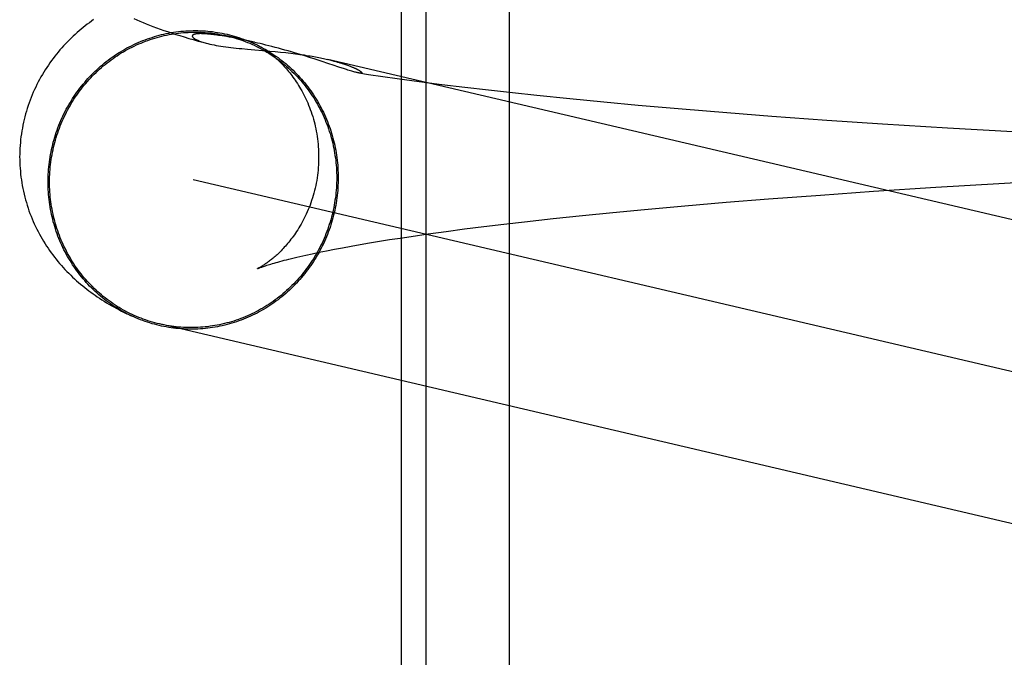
# Model space of a CAD drawing. Header units: inches. Extents: x 0 to 204, y 0 to 132.
# Tile 27 of 112: x 93.421 to 93.5494, y 48.96 to 49.0431. Entities that reach past the tile are written whole.
import ezdxf

# ---------------------------------------------------------------- set-up
doc = ezdxf.new("R2010")
doc.units = ezdxf.units.IN
doc.header["$LTSCALE"] = 11.243375
doc.header["$MEASUREMENT"] = 0
doc.linetypes.add('HIDDEN', pattern=[0.2, 0.1, -0.1])
doc.layers.add('DEFAULT_2', color=8, linetype='HIDDEN')

msp = doc.modelspace()

# ---------------------------------------------------------------- linework, layer by layer
at = {"layer": 'DEFAULT_2', "color": 8, "linetype": 'HIDDEN'}
for p, q in [((93.47073, 49.10209), (93.47073, 48.94584)), ((93.47396, 49.10209), (93.47396, 48.94584)), ((93.4848, 49.10209), (93.4848, 48.94584)), ((93.4444, 49.04131), (93.44436, 49.0413)), ((93.44444, 49.04131), (93.4444, 49.04131)), ((93.44449, 49.04131), (93.44444, 49.04131)), ((93.44454, 49.04131), (93.44449, 49.04131)), ((93.44458, 49.04131), (93.44454, 49.04131)), ((93.44463, 49.04131), (93.44458, 49.04131)), ((93.44469, 49.04131), (93.44463, 49.04131)), ((93.44474, 49.0413), (93.44469, 49.04131)), ((93.4448, 49.0413), (93.44474, 49.0413)), ((93.44487, 49.0413), (93.4448, 49.0413)), ((93.44485, 49.04019), (93.44529, 49.04007)), ((93.44493, 49.0413), (93.44487, 49.0413)), ((93.44501, 49.04129), (93.44493, 49.0413)), ((93.44509, 49.04129), (93.44501, 49.04129)), ((93.44517, 49.04128), (93.44509, 49.04129)), ((93.44527, 49.04128), (93.44517, 49.04128)), ((93.44537, 49.04127), (93.44527, 49.04128)), ((93.44549, 49.04126), (93.44537, 49.04127)), ((93.44561, 49.04125), (93.44549, 49.04126)), ((93.44574, 49.04124), (93.44561, 49.04125)), ((93.44588, 49.04122), (93.44574, 49.04124)), ((93.44629, 49.04117), (93.44612, 49.04119)), ((93.44648, 49.04115), (93.44629, 49.04117)), ((93.44668, 49.04112), (93.44648, 49.04115)), ((93.4469, 49.04109), (93.44668, 49.04112)), ((93.44713, 49.04105), (93.4469, 49.04109)), ((93.44738, 49.04101), (93.44713, 49.04105)), ((93.44766, 49.04097), (93.44738, 49.04101)), ((93.44796, 49.04092), (93.44766, 49.04097)), ((93.44829, 49.04086), (93.44796, 49.04092)), ((93.45197, 49.04009), (93.44798, 49.04103)), ((93.44865, 49.0408), (93.44829, 49.04086)), ((93.44903, 49.04072), (93.44865, 49.0408)), ((93.44945, 49.04064), (93.44903, 49.04072)), ((93.4499, 49.04055), (93.44945, 49.04064)), ((93.45041, 49.04044), (93.4499, 49.04055)), ((93.45097, 49.04032), (93.45041, 49.04044)), ((93.45161, 49.04018), (93.45097, 49.04032)), ((93.45066, 49.03929), (93.45359, 49.03904)), ((93.45359, 49.03904), (93.4543, 49.03897)), ((93.4543, 49.03897), (93.45499, 49.03891)), ((93.45802, 49.03845), (93.45723, 49.03869)), ((93.45877, 49.03821), (93.45802, 49.03845)), ((93.45949, 49.03798), (93.45877, 49.03821)), ((93.46017, 49.03775), (93.45949, 49.03798)), ((93.46141, 49.03734), (93.46017, 49.03775)), ((93.46092, 49.038), (93.46114, 49.03795)), ((93.56277, 49.01414), (93.46114, 49.03795)), ((93.46319, 49.03675), (93.46274, 49.0369)), ((93.46284, 49.03749), (93.46301, 49.03744)), ((93.46301, 49.03744), (93.46318, 49.03738)), ((93.46318, 49.03738), (93.46333, 49.03733)), ((93.46359, 49.03662), (93.46319, 49.03675)), ((93.46333, 49.03733), (93.46347, 49.03729)), ((93.46347, 49.03729), (93.46361, 49.03724)), ((93.46361, 49.03724), (93.46373, 49.03719)), ((93.46373, 49.03719), (93.46385, 49.03715)), ((93.46385, 49.03715), (93.46396, 49.03711)), ((93.46396, 49.03711), (93.46407, 49.03707)), ((93.46407, 49.03707), (93.46417, 49.03703)), ((93.46417, 49.03703), (93.46426, 49.03699)), ((93.46426, 49.03699), (93.46435, 49.03696)), ((93.46435, 49.03696), (93.46443, 49.03692)), ((93.4652, 49.03618), (93.46644, 49.036)), ((93.46644, 49.036), (93.46831, 49.03573)), ((93.46831, 49.03573), (93.47019, 49.03546)), ((93.47019, 49.03546), (93.47308, 49.03508)), ((93.47308, 49.03508), (93.47603, 49.0347)), ((93.47603, 49.0347), (93.47904, 49.03433)), ((93.47904, 49.03433), (93.4821, 49.03397)), ((93.4821, 49.03397), (93.48523, 49.03362)), ((93.48523, 49.03362), (93.48841, 49.03328)), ((93.48841, 49.03328), (93.49273, 49.03284)), ((93.49273, 49.03284), (93.49715, 49.03241)), ((93.49715, 49.03241), (93.50164, 49.032)), ((93.50164, 49.032), (93.50736, 49.0315)), ((93.50736, 49.0315), (93.51318, 49.03102)), ((93.51318, 49.03102), (93.51909, 49.03057)), ((93.51909, 49.03057), (93.52626, 49.03005)), ((93.52626, 49.03005), (93.5335, 49.02956)), ((93.5335, 49.02956), (93.542, 49.02902)), ((93.542, 49.02902), (93.55049, 49.02853)), ((93.57297, 48.99194), (93.44358, 49.02224)), ((93.54867, 49.02177), (93.55805, 49.02229)), ((93.53231, 49.02075), (93.54046, 49.02128)), ((93.54046, 49.02128), (93.54867, 49.02177)), ((93.51311, 49.01932), (93.51864, 49.01976)), ((93.51864, 49.01976), (93.52542, 49.02027)), ((93.52542, 49.02027), (93.53231, 49.02075)), ((93.49835, 49.018), (93.50244, 49.01839)), ((93.50244, 49.01839), (93.5077, 49.01886)), ((93.5077, 49.01886), (93.51311, 49.01932)), ((93.48681, 49.01678), (93.49053, 49.01719)), ((93.49053, 49.01719), (93.49438, 49.0176)), ((93.49438, 49.0176), (93.49835, 49.018)), ((93.47657, 49.01552), (93.47899, 49.01584)), ((93.47899, 49.01584), (93.48151, 49.01615)), ((93.48151, 49.01615), (93.48412, 49.01647)), ((93.48412, 49.01647), (93.48681, 49.01678)), ((93.46788, 49.01424), (93.46921, 49.01445)), ((93.46921, 49.01445), (93.47059, 49.01466)), ((93.47059, 49.01466), (93.47202, 49.01488)), ((93.47202, 49.01488), (93.47424, 49.0152)), ((93.47424, 49.0152), (93.47657, 49.01552)), ((93.46099, 49.013), (93.46201, 49.0132)), ((93.46201, 49.0132), (93.46308, 49.0134)), ((93.46308, 49.0134), (93.4642, 49.01361)), ((93.4642, 49.01361), (93.46538, 49.01382)), ((93.46538, 49.01382), (93.4666, 49.01403)), ((93.4666, 49.01403), (93.46788, 49.01424)), ((93.4575, 49.01225), (93.45829, 49.01243)), ((93.45829, 49.01243), (93.45913, 49.01262)), ((93.45913, 49.01262), (93.46003, 49.01281)), ((93.46003, 49.01281), (93.46099, 49.013)), ((93.43554, 49.0045), (93.43494, 49.00479)), ((93.4353, 49.00461), (93.43566, 49.00445)), ((93.56898, 48.97306), (93.43918, 49.00345))]:
    msp.add_line(p, q, dxfattribs=at)
for points in [[(93.43061, 49.04315), (93.43033, 49.04294), (93.43005, 49.04274), (93.42978, 49.04253), (93.42951, 49.04232), (93.42924, 49.04211), (93.42898, 49.04189), (93.42872, 49.04167), (93.42846, 49.04144), (93.4282, 49.04121), (93.42794, 49.04097), (93.42769, 49.04073), (93.42743, 49.04048), (93.42718, 49.04023), (93.42693, 49.03997), (93.42669, 49.03971), (93.42645, 49.03945), (93.42622, 49.03918), (93.42599, 49.03891), (93.42577, 49.03864), (93.42555, 49.03836), (93.42533, 49.03808), (93.42512, 49.03779), (93.42491, 49.0375), (93.4247, 49.03721), (93.4245, 49.03691), (93.4243, 49.0366), (93.42411, 49.03629), (93.42392, 49.03598), (93.42373, 49.03566), (93.42356, 49.03534), (93.42338, 49.03501), (93.42321, 49.03469), (93.42305, 49.03435), (93.42289, 49.03402), (93.42274, 49.03368), (93.42259, 49.03334), (93.42245, 49.03299), (93.42232, 49.03264), (93.42219, 49.03229), (93.42206, 49.03193), (93.42195, 49.03157), (93.42184, 49.03121), (93.42173, 49.03085), (93.42163, 49.03048), (93.42154, 49.03012), (93.42146, 49.02975), (93.42138, 49.02937), (93.42131, 49.029), (93.42124, 49.02863), (93.42118, 49.02825), (93.42113, 49.02787), (93.42109, 49.02749), (93.42105, 49.02711), (93.42102, 49.02673), (93.42099, 49.02635), (93.42098, 49.02597), (93.42097, 49.02559), (93.42096, 49.02524)], [(93.43585, 49.0433), (93.43624, 49.04312), (93.43664, 49.04295), (93.43705, 49.04277), (93.43747, 49.0426), (93.4379, 49.04243), (93.43835, 49.04226), (93.4388, 49.04209), (93.43927, 49.04191), (93.43976, 49.04174), (93.44026, 49.04157), (93.44078, 49.0414), (93.44131, 49.04122), (93.44186, 49.04105), (93.44243, 49.04088), (93.44301, 49.0407), (93.44361, 49.04053), (93.44423, 49.04035), (93.44487, 49.04018), (93.44529, 49.04007)], [(93.42466, 49.02197), (93.42466, 49.0223), (93.42467, 49.02262), (93.42469, 49.02295), (93.4247, 49.02328), (93.42473, 49.02361), (93.42476, 49.02394), (93.42479, 49.02426), (93.42483, 49.02459), (93.42488, 49.02492), (93.42493, 49.02524), (93.42499, 49.02557), (93.42505, 49.02589), (93.42512, 49.02621), (93.42519, 49.02653), (93.42527, 49.02685), (93.42535, 49.02717), (93.42544, 49.02749), (93.42553, 49.02781), (93.42563, 49.02812), (93.42573, 49.02843), (93.42584, 49.02874), (93.42595, 49.02905), (93.42607, 49.02936), (93.42619, 49.02967), (93.42632, 49.02997), (93.42646, 49.03027), (93.4266, 49.03057), (93.42674, 49.03086), (93.42689, 49.03116), (93.42704, 49.03145), (93.4272, 49.03174), (93.42736, 49.03202), (93.42753, 49.03231), (93.4277, 49.03259), (93.42787, 49.03286), (93.42805, 49.03314), (93.42824, 49.03341), (93.42843, 49.03368), (93.42862, 49.03394), (93.42882, 49.0342), (93.42902, 49.03446), (93.42923, 49.03471), (93.42944, 49.03496), (93.42965, 49.03521), (93.42987, 49.03545), (93.43009, 49.03569), (93.43032, 49.03593), (93.43055, 49.03616), (93.43078, 49.03639), (93.43102, 49.03661), (93.43126, 49.03683), (93.4315, 49.03705), (93.43175, 49.03726), (93.432, 49.03747), (93.43226, 49.03767), (93.43251, 49.03787), (93.43277, 49.03806), (93.43304, 49.03825), (93.4333, 49.03844), (93.43357, 49.03862), (93.43385, 49.03879), (93.43412, 49.03896), (93.4344, 49.03913), (93.43468, 49.03929), (93.43496, 49.03945), (93.43525, 49.0396), (93.43554, 49.03974), (93.43583, 49.03989), (93.43612, 49.04002), (93.43642, 49.04015), (93.43671, 49.04028), (93.43701, 49.0404), (93.43731, 49.04052), (93.43762, 49.04063), (93.43792, 49.04073), (93.43823, 49.04083), (93.43853, 49.04093), (93.43884, 49.04102), (93.43915, 49.0411), (93.43946, 49.04118), (93.43978, 49.04125), (93.44009, 49.04132), (93.4404, 49.04138), (93.44072, 49.04144), (93.44104, 49.04149), (93.44135, 49.04154), (93.44167, 49.04158), (93.44199, 49.04162), (93.44231, 49.04164), (93.44263, 49.04167), (93.44295, 49.04169), (93.44326, 49.0417), (93.44358, 49.04171), (93.4439, 49.04171), (93.44422, 49.04171), (93.44454, 49.0417), (93.44486, 49.04168), (93.44518, 49.04166), (93.4455, 49.04164), (93.44582, 49.0416), (93.44613, 49.04157), (93.44645, 49.04152), (93.44677, 49.04148), (93.44708, 49.04142), (93.44739, 49.04136), (93.44771, 49.0413), (93.44802, 49.04123), (93.44833, 49.04116), (93.44864, 49.04107), (93.44894, 49.04099), (93.44925, 49.0409), (93.44955, 49.0408), (93.44986, 49.0407), (93.45016, 49.04059), (93.45046, 49.04048), (93.45075, 49.04036), (93.45105, 49.04024), (93.45134, 49.04011), (93.45163, 49.03998), (93.45192, 49.03984), (93.45204, 49.03978)], [(93.42486, 49.02197), (93.42486, 49.02229), (93.42487, 49.02262), (93.42488, 49.02295), (93.4249, 49.02327), (93.42493, 49.0236), (93.42496, 49.02392), (93.42499, 49.02424), (93.42503, 49.02457), (93.42508, 49.02489), (93.42513, 49.02521), (93.42518, 49.02553), (93.42524, 49.02585), (93.42531, 49.02617), (93.42538, 49.02649), (93.42546, 49.02681), (93.42554, 49.02712), (93.42563, 49.02744), (93.42572, 49.02775), (93.42582, 49.02806), (93.42592, 49.02837), (93.42603, 49.02868), (93.42614, 49.02898), (93.42626, 49.02929), (93.42638, 49.02959), (93.4265, 49.02989), (93.42664, 49.03018), (93.42677, 49.03048), (93.42692, 49.03077), (93.42706, 49.03106), (93.42721, 49.03135), (93.42737, 49.03164), (93.42753, 49.03192), (93.42769, 49.0322), (93.42786, 49.03248), (93.42804, 49.03275), (93.42822, 49.03302), (93.4284, 49.03329), (93.42859, 49.03356), (93.42878, 49.03382), (93.42897, 49.03408), (93.42917, 49.03433), (93.42938, 49.03458), (93.42959, 49.03483), (93.4298, 49.03507), (93.43001, 49.03532), (93.43023, 49.03555), (93.43046, 49.03579), (93.43068, 49.03602), (93.43092, 49.03624), (93.43115, 49.03646), (93.43139, 49.03668), (93.43163, 49.03689), (93.43187, 49.0371), (93.43212, 49.03731), (93.43237, 49.03751), (93.43263, 49.0377), (93.43289, 49.0379), (93.43315, 49.03808), (93.43341, 49.03827), (93.43368, 49.03844), (93.43395, 49.03862), (93.43422, 49.03879), (93.4345, 49.03895), (93.43478, 49.03911), (93.43506, 49.03927), (93.43534, 49.03942), (93.43562, 49.03956), (93.43591, 49.0397), (93.4362, 49.03984), (93.43649, 49.03997), (93.43679, 49.04009), (93.43708, 49.04021), (93.43738, 49.04032), (93.43768, 49.04043), (93.43798, 49.04054), (93.43828, 49.04064), (93.43859, 49.04073), (93.43889, 49.04082), (93.4392, 49.0409), (93.43951, 49.04098), (93.43982, 49.04105), (93.44013, 49.04112), (93.44044, 49.04118), (93.44075, 49.04124), (93.44106, 49.04129), (93.44138, 49.04134), (93.44169, 49.04138), (93.442, 49.04141), (93.44232, 49.04144), (93.44264, 49.04146), (93.44295, 49.04148), (93.44327, 49.0415), (93.44358, 49.0415), (93.4439, 49.0415), (93.44422, 49.0415), (93.44453, 49.04149), (93.44485, 49.04148), (93.44516, 49.04146), (93.44548, 49.04143), (93.44579, 49.0414), (93.44611, 49.04136), (93.44642, 49.04132), (93.44673, 49.04127), (93.44704, 49.04122), (93.44735, 49.04116), (93.44766, 49.0411), (93.44798, 49.04103)], [(93.44436, 49.0413), (93.44433, 49.0413), (93.44431, 49.0413), (93.44429, 49.0413), (93.44427, 49.0413), (93.44425, 49.0413), (93.44422, 49.0413), (93.4442, 49.0413), (93.44418, 49.04129), (93.44416, 49.04129), (93.44413, 49.04129), (93.44411, 49.04129), (93.44409, 49.04129), (93.44406, 49.04128), (93.44404, 49.04128), (93.44402, 49.04128), (93.44399, 49.04128), (93.44397, 49.04127), (93.44394, 49.04127), (93.44392, 49.04126), (93.44389, 49.04126), (93.44387, 49.04125), (93.44384, 49.04125), (93.44382, 49.04124), (93.44379, 49.04124), (93.44377, 49.04123), (93.44375, 49.04122), (93.44372, 49.04122), (93.4437, 49.04121), (93.44368, 49.0412), (93.44366, 49.04119), (93.44364, 49.04118), (93.44362, 49.04117), (93.4436, 49.04116), (93.44358, 49.04115), (93.44356, 49.04114), (93.44355, 49.04113), (93.44353, 49.04111), (93.44352, 49.0411), (93.44351, 49.04108), (93.4435, 49.04107), (93.44349, 49.04105), (93.44349, 49.04103), (93.44348, 49.04102), (93.44348, 49.041), (93.44348, 49.04098), (93.44349, 49.04096), (93.4435, 49.04093), (93.44351, 49.04091), (93.44352, 49.04089), (93.44354, 49.04086), (93.44356, 49.04083), (93.44359, 49.0408), (93.44362, 49.04077), (93.44365, 49.04074), (93.4437, 49.04071), (93.44374, 49.04068), (93.4438, 49.04064), (93.44385, 49.0406), (93.44392, 49.04057), (93.444, 49.04053), (93.44408, 49.04049), (93.44418, 49.04044), (93.44428, 49.0404), (93.4444, 49.04035), (93.44453, 49.0403), (93.44469, 49.04025), (93.44485, 49.04019)], [(93.44612, 49.04119), (93.44604, 49.0412), (93.44588, 49.04122)], [(93.44798, 49.04103), (93.44828, 49.04096), (93.44858, 49.04088), (93.44889, 49.04079), (93.44919, 49.0407), (93.44949, 49.04061), (93.44979, 49.0405), (93.45009, 49.0404), (93.45038, 49.04029), (93.45068, 49.04017), (93.45097, 49.04005), (93.45126, 49.03992), (93.45155, 49.03979), (93.45183, 49.03965), (93.45211, 49.03951), (93.45239, 49.03937), (93.45267, 49.03921), (93.45295, 49.03906), (93.45322, 49.0389), (93.45349, 49.03873), (93.45376, 49.03856), (93.45402, 49.03839), (93.45428, 49.03821), (93.45454, 49.03802), (93.45479, 49.03783), (93.45505, 49.03764), (93.45529, 49.03744), (93.45554, 49.03724), (93.45578, 49.03703), (93.45602, 49.03682), (93.45625, 49.03661), (93.45648, 49.03639), (93.45671, 49.03617), (93.45694, 49.03594), (93.45716, 49.03571), (93.45737, 49.03547), (93.45758, 49.03524), (93.45779, 49.03499), (93.458, 49.03475), (93.4582, 49.0345), (93.45839, 49.03425), (93.45858, 49.03399), (93.45877, 49.03373), (93.45895, 49.03347), (93.45913, 49.0332), (93.45931, 49.03293), (93.45947, 49.03266), (93.45964, 49.03239), (93.4598, 49.03211), (93.45996, 49.03183), (93.46011, 49.03154), (93.46025, 49.03126), (93.4604, 49.03097), (93.46053, 49.03068), (93.46066, 49.03038), (93.46079, 49.03009), (93.46091, 49.02979), (93.46103, 49.02949), (93.46114, 49.02919), (93.46125, 49.02888), (93.46135, 49.02857), (93.46145, 49.02827), (93.46154, 49.02796), (93.46163, 49.02764), (93.46171, 49.02733), (93.46179, 49.02702), (93.46186, 49.0267), (93.46193, 49.02638), (93.46199, 49.02607), (93.46204, 49.02575), (93.46209, 49.02543), (93.46214, 49.0251), (93.46218, 49.02478), (93.46221, 49.02446), (93.46224, 49.02414), (93.46227, 49.02381), (93.46228, 49.02349), (93.4623, 49.02316), (93.46231, 49.02284), (93.46231, 49.02251)], [(93.44529, 49.04007), (93.44552, 49.04001), (93.44577, 49.03995), (93.44603, 49.03989), (93.44631, 49.03984), (93.4466, 49.03978), (93.4469, 49.03973), (93.4472, 49.03968), (93.44752, 49.03963), (93.44785, 49.03959), (93.44818, 49.03955), (93.44852, 49.03951), (93.44887, 49.03947), (93.44922, 49.03943), (93.44958, 49.03939), (93.44993, 49.03936), (93.45066, 49.03929)], [(93.45723, 49.03869), (93.45682, 49.03881), (93.4564, 49.03893), (93.45598, 49.03905), (93.45555, 49.03917), (93.45512, 49.03929), (93.4547, 49.03941), (93.45428, 49.03952), (93.45387, 49.03963), (93.45346, 49.03973), (93.45307, 49.03983), (93.45269, 49.03992), (93.45232, 49.04001), (93.45197, 49.04009)], [(93.45204, 49.03978), (93.45207, 49.03976), (93.45211, 49.03975), (93.45215, 49.03972), (93.45219, 49.0397), (93.45224, 49.03967), (93.4523, 49.03964), (93.45236, 49.03961), (93.45242, 49.03957), (93.45249, 49.03953), (93.45257, 49.03948), (93.45264, 49.03944), (93.45272, 49.03938), (93.45281, 49.03933), (93.45289, 49.03927), (93.45298, 49.03921), (93.45308, 49.03915), (93.45317, 49.03908), (93.45327, 49.03901), (93.45337, 49.03894), (93.45348, 49.03886), (93.45359, 49.03878), (93.4537, 49.03869), (93.45381, 49.0386), (93.45392, 49.03851), (93.45404, 49.03841), (93.45416, 49.03831), (93.45428, 49.0382), (93.45441, 49.03809), (93.45454, 49.03797), (93.45467, 49.03785), (93.4548, 49.03773), (93.45493, 49.0376), (93.45506, 49.03747), (93.45519, 49.03733), (93.45533, 49.03719), (93.45547, 49.03704), (93.45561, 49.03688), (93.45575, 49.03672), (93.45589, 49.03655), (93.45604, 49.03638), (93.45618, 49.03621), (93.45632, 49.03602), (93.45647, 49.03584), (93.45661, 49.03564), (93.45675, 49.03544), (93.4569, 49.03523), (93.45704, 49.03502), (93.45719, 49.0348), (93.45733, 49.03457), (93.45747, 49.03434), (93.45761, 49.0341), (93.45775, 49.03386), (93.45788, 49.0336), (93.45802, 49.03335), (93.45815, 49.03309), (93.45828, 49.03282), (93.4584, 49.03255), (93.45853, 49.03227), (93.45864, 49.03198), (93.45876, 49.03169), (93.45887, 49.0314), (93.45898, 49.0311), (93.45908, 49.0308), (93.45918, 49.03049), (93.45927, 49.03018), (93.45936, 49.02987), (93.45944, 49.02955), (93.45951, 49.02923), (93.45959, 49.0289), (93.45965, 49.02858), (93.45971, 49.02825), (93.45976, 49.02791), (93.45981, 49.02758), (93.45985, 49.02724), (93.45989, 49.02691), (93.45991, 49.02657), (93.45994, 49.02623), (93.45995, 49.02589), (93.45996, 49.02555), (93.45996, 49.02524)], [(93.45204, 49.03978), (93.4522, 49.0397), (93.45249, 49.03955), (93.45277, 49.03939), (93.45305, 49.03924), (93.45332, 49.03907), (93.45359, 49.03891), (93.45386, 49.03873), (93.45413, 49.03856), (93.45439, 49.03838), (93.45466, 49.03819), (93.45491, 49.038), (93.45517, 49.0378), (93.45542, 49.0376), (93.45567, 49.0374), (93.45591, 49.03719), (93.45615, 49.03698), (93.45639, 49.03676), (93.45662, 49.03654), (93.45685, 49.03631), (93.45708, 49.03608), (93.4573, 49.03585), (93.45752, 49.03561), (93.45773, 49.03537), (93.45794, 49.03513), (93.45815, 49.03488), (93.45835, 49.03463), (93.45855, 49.03437), (93.45874, 49.03411), (93.45893, 49.03385), (93.45912, 49.03359), (93.4593, 49.03332), (93.45947, 49.03305), (93.45964, 49.03277), (93.45981, 49.03249), (93.45997, 49.03221), (93.46013, 49.03193), (93.46028, 49.03164), (93.46043, 49.03135), (93.46057, 49.03106), (93.46071, 49.03077), (93.46085, 49.03047), (93.46097, 49.03017), (93.4611, 49.02987), (93.46122, 49.02956), (93.46133, 49.02926), (93.46144, 49.02895), (93.46154, 49.02864), (93.46164, 49.02833), (93.46173, 49.02802), (93.46182, 49.0277), (93.4619, 49.02739), (93.46198, 49.02707), (93.46205, 49.02675), (93.46212, 49.02643), (93.46218, 49.02611), (93.46224, 49.02578), (93.46229, 49.02546), (93.46234, 49.02514), (93.46238, 49.02481), (93.46241, 49.02448), (93.46244, 49.02416), (93.46246, 49.02383), (93.46248, 49.0235), (93.4625, 49.02317), (93.4625, 49.02284), (93.46251, 49.02252)], [(93.45499, 49.03891), (93.45566, 49.03884), (93.45599, 49.0388), (93.45631, 49.03876), (93.45662, 49.03872), (93.45693, 49.03869), (93.45723, 49.03865), (93.45752, 49.03861), (93.4578, 49.03857), (93.45808, 49.03853), (93.45834, 49.03848), (93.4586, 49.03844), (93.45885, 49.0384), (93.4591, 49.03836), (93.45933, 49.03832), (93.45956, 49.03828), (93.45978, 49.03824), (93.45999, 49.03819), (93.46019, 49.03815), (93.46039, 49.03811), (93.46057, 49.03807), (93.46075, 49.03803), (93.46092, 49.038)], [(93.46125, 49.03792), (93.4614, 49.03788), (93.46155, 49.03785), (93.46169, 49.03781), (93.46183, 49.03778), (93.46196, 49.03774), (93.46209, 49.03771), (93.46221, 49.03768), (93.46232, 49.03764), (93.46243, 49.03761), (93.46254, 49.03758), (93.46264, 49.03755), (93.46274, 49.03752), (93.46284, 49.03749)], [(93.46274, 49.0369), (93.4617, 49.03724), (93.46141, 49.03734)], [(93.4652, 49.03618), (93.46513, 49.03619), (93.46505, 49.03621), (93.46497, 49.03623), (93.46488, 49.03625), (93.46477, 49.03627), (93.46466, 49.0363), (93.46454, 49.03633), (93.46441, 49.03637), (93.46427, 49.03641), (93.46412, 49.03645), (93.46395, 49.0365), (93.46378, 49.03656), (93.46359, 49.03662)], [(93.46443, 49.03692), (93.46452, 49.03689), (93.46456, 49.03687), (93.4646, 49.03685), (93.46464, 49.03683), (93.46467, 49.03682), (93.46471, 49.0368), (93.46475, 49.03678), (93.46478, 49.03676), (93.46482, 49.03675), (93.46485, 49.03673), (93.46489, 49.03671), (93.46492, 49.0367), (93.46496, 49.03668), (93.46499, 49.03666), (93.46502, 49.03665), (93.46505, 49.03663), (93.46508, 49.03661), (93.46512, 49.03659), (93.46515, 49.03658), (93.46518, 49.03656), (93.4652, 49.03654), (93.46523, 49.03653), (93.46526, 49.03651), (93.46529, 49.03649), (93.46531, 49.03648), (93.46534, 49.03646), (93.46537, 49.03644), (93.46539, 49.03642), (93.46541, 49.03641), (93.46543, 49.03639), (93.46546, 49.03637), (93.46547, 49.03636), (93.46549, 49.03634), (93.46551, 49.03633), (93.46552, 49.03631), (93.46554, 49.03629), (93.46555, 49.03628), (93.46556, 49.03626), (93.46556, 49.03625), (93.46557, 49.03624), (93.46557, 49.03622), (93.46557, 49.03621), (93.46556, 49.0362), (93.46555, 49.03619), (93.46554, 49.03618), (93.46552, 49.03618), (93.4655, 49.03617), (93.46548, 49.03617), (93.46544, 49.03616), (93.46541, 49.03616), (93.46537, 49.03616), (93.46532, 49.03617), (93.46526, 49.03617), (93.4652, 49.03618)], [(93.42096, 49.02524), (93.42097, 49.02488), (93.42098, 49.0245), (93.42099, 49.02413), (93.42102, 49.02375), (93.42105, 49.02337), (93.42108, 49.02299), (93.42113, 49.02261), (93.42118, 49.02224), (93.42124, 49.02186), (93.4213, 49.02149), (93.42137, 49.02112), (93.42145, 49.02075), (93.42154, 49.02038), (93.42163, 49.02001), (93.42172, 49.01965), (93.42183, 49.01929), (93.42194, 49.01893), (93.42205, 49.01857), (93.42217, 49.01822), (93.4223, 49.01787), (93.42244, 49.01752), (93.42258, 49.01717), (93.42272, 49.01683), (93.42287, 49.01649), (93.42303, 49.01616), (93.42319, 49.01583), (93.42336, 49.0155), (93.42353, 49.01517), (93.42371, 49.01486), (93.42389, 49.01454), (93.42408, 49.01423), (93.42427, 49.01392), (93.42446, 49.01362), (93.42466, 49.01332), (93.42487, 49.01302), (93.42508, 49.01273), (93.42529, 49.01245), (93.4255, 49.01217), (93.42572, 49.01189), (93.42594, 49.01162), (93.42617, 49.01135), (93.4264, 49.01108), (93.42664, 49.01082), (93.42687, 49.01056), (93.42712, 49.01031), (93.42736, 49.01006), (93.42762, 49.00981), (93.42787, 49.00957), (93.42813, 49.00932), (93.42839, 49.00909), (93.42865, 49.00886), (93.42891, 49.00864), (93.42918, 49.00842), (93.42944, 49.0082), (93.42971, 49.008), (93.42998, 49.00779), (93.43025, 49.00759), (93.43053, 49.00739), (93.43081, 49.00719), (93.43109, 49.00699), (93.43138, 49.0068), (93.43167, 49.00661), (93.43197, 49.00642), (93.43228, 49.00623), (93.43259, 49.00604), (93.43291, 49.00586), (93.43323, 49.00568), (93.43356, 49.0055), (93.4339, 49.00532), (93.43424, 49.00514), (93.43459, 49.00496), (93.43494, 49.00479)], [(93.45996, 49.02524), (93.45996, 49.02491), (93.45995, 49.02457), (93.45993, 49.02422), (93.45991, 49.02387), (93.45988, 49.02353), (93.45985, 49.02318), (93.4598, 49.02284), (93.45975, 49.0225), (93.4597, 49.02216), (93.45964, 49.02183), (93.45957, 49.02149), (93.4595, 49.02116), (93.45942, 49.02084), (93.45933, 49.02051), (93.45924, 49.02019), (93.45914, 49.01988), (93.45904, 49.01956), (93.45894, 49.01926), (93.45883, 49.01895), (93.45871, 49.01865), (93.45859, 49.01836), (93.45847, 49.01807), (93.45834, 49.01779), (93.45821, 49.01751), (93.45808, 49.01724), (93.45794, 49.01698), (93.4578, 49.01672), (93.45766, 49.01647), (93.45752, 49.01622), (93.45738, 49.01598), (93.45723, 49.01575), (93.45709, 49.01552), (93.45694, 49.0153), (93.45679, 49.01509), (93.45665, 49.01488), (93.4565, 49.01468), (93.45635, 49.01449), (93.4562, 49.0143), (93.45606, 49.01412), (93.45591, 49.01394), (93.45577, 49.01377), (93.45562, 49.0136), (93.45548, 49.01345), (93.45534, 49.01329), (93.4552, 49.01315), (93.45506, 49.01301), (93.45493, 49.01287), (93.45479, 49.01274), (93.45466, 49.01261), (93.45453, 49.01249), (93.4544, 49.01237), (93.45427, 49.01226), (93.45415, 49.01215), (93.45403, 49.01205), (93.45391, 49.01195), (93.45379, 49.01185), (93.45367, 49.01176), (93.45356, 49.01168), (93.45345, 49.01159), (93.45334, 49.01151), (93.45324, 49.01144), (93.45314, 49.01137), (93.45304, 49.0113), (93.45295, 49.01124), (93.45286, 49.01117), (93.45277, 49.01112), (93.45269, 49.01106), (93.45261, 49.01101), (93.45253, 49.01097), (93.45246, 49.01092), (93.45239, 49.01088), (93.45233, 49.01085), (93.45227, 49.01081), (93.45221, 49.01078), (93.45216, 49.01076), (93.45212, 49.01073), (93.45208, 49.01071), (93.45205, 49.0107), (93.45202, 49.01068), (93.452, 49.01067), (93.45199, 49.01067), (93.45198, 49.01066)], [(93.46251, 49.02252), (93.4625, 49.02219), (93.4625, 49.02186), (93.46248, 49.02153), (93.46246, 49.0212), (93.46244, 49.02087), (93.46241, 49.02054), (93.46238, 49.02022), (93.46234, 49.01989), (93.46229, 49.01956), (93.46224, 49.01924), (93.46218, 49.01891), (93.46212, 49.01859), (93.46205, 49.01827), (93.46198, 49.01795), (93.4619, 49.01763), (93.46182, 49.01731), (93.46173, 49.01699), (93.46164, 49.01667), (93.46154, 49.01636), (93.46144, 49.01605), (93.46133, 49.01574), (93.46122, 49.01543), (93.4611, 49.01512), (93.46097, 49.01482), (93.46085, 49.01451), (93.46071, 49.01421), (93.46057, 49.01391), (93.46043, 49.01362), (93.46028, 49.01332), (93.46013, 49.01303), (93.45997, 49.01275), (93.45981, 49.01246), (93.45964, 49.01218), (93.45947, 49.0119), (93.4593, 49.01162), (93.45912, 49.01135), (93.45893, 49.01107), (93.45874, 49.01081), (93.45855, 49.01054), (93.45835, 49.01028), (93.45815, 49.01002), (93.45794, 49.00977), (93.45773, 49.00952), (93.45752, 49.00927), (93.4573, 49.00903), (93.45708, 49.00879), (93.45685, 49.00855), (93.45662, 49.00832), (93.45639, 49.00809), (93.45615, 49.00787), (93.45591, 49.00765), (93.45567, 49.00743), (93.45542, 49.00722), (93.45517, 49.00701), (93.45491, 49.00681), (93.45466, 49.00661), (93.45439, 49.00642), (93.45413, 49.00623), (93.45386, 49.00605), (93.45359, 49.00587), (93.45332, 49.00569), (93.45305, 49.00552), (93.45277, 49.00535), (93.45249, 49.00519), (93.4522, 49.00504), (93.45192, 49.00488), (93.45163, 49.00474), (93.45134, 49.0046), (93.45105, 49.00446), (93.45075, 49.00433), (93.45046, 49.0042), (93.45016, 49.00408), (93.44986, 49.00397), (93.44955, 49.00385), (93.44925, 49.00375), (93.44894, 49.00365), (93.44864, 49.00355), (93.44833, 49.00346), (93.44802, 49.00338), (93.44771, 49.0033), (93.44739, 49.00323), (93.44708, 49.00316), (93.44677, 49.0031), (93.44645, 49.00304), (93.44613, 49.00299), (93.44582, 49.00294), (93.4455, 49.0029), (93.44518, 49.00287), (93.44486, 49.00284), (93.44454, 49.00281), (93.44422, 49.00279), (93.4439, 49.00278), (93.44358, 49.00277), (93.44326, 49.00277), (93.44295, 49.00278), (93.44263, 49.00279), (93.44231, 49.0028), (93.44199, 49.00282), (93.44167, 49.00285), (93.44135, 49.00288), (93.44104, 49.00291), (93.44072, 49.00296), (93.4404, 49.003), (93.44009, 49.00306), (93.43978, 49.00312), (93.43946, 49.00318), (93.43915, 49.00325), (93.43884, 49.00333), (93.43853, 49.00341), (93.43823, 49.00349), (93.43792, 49.00358), (93.43762, 49.00368), (93.43731, 49.00378), (93.43701, 49.00389), (93.43671, 49.004), (93.43642, 49.00412), (93.43612, 49.00424), (93.43583, 49.00437), (93.43566, 49.00445)], [(93.46231, 49.02251), (93.46231, 49.02219), (93.4623, 49.02186), (93.46228, 49.02154), (93.46227, 49.02121), (93.46224, 49.02089), (93.46221, 49.02056), (93.46218, 49.02024), (93.46214, 49.01991), (93.46209, 49.01959), (93.46204, 49.01927), (93.46199, 49.01895), (93.46193, 49.01863), (93.46186, 49.01831), (93.46179, 49.01799), (93.46171, 49.01768), (93.46163, 49.01736), (93.46154, 49.01705), (93.46145, 49.01673), (93.46135, 49.01642), (93.46125, 49.01611), (93.46114, 49.01581), (93.46103, 49.0155), (93.46091, 49.0152), (93.46079, 49.01489), (93.46066, 49.01459), (93.46053, 49.0143), (93.4604, 49.014), (93.46025, 49.01371), (93.46011, 49.01342), (93.45996, 49.01313), (93.4598, 49.01284), (93.45964, 49.01256), (93.45947, 49.01228), (93.45931, 49.01201), (93.45913, 49.01173), (93.45895, 49.01146), (93.45877, 49.01119), (93.45858, 49.01093), (93.45839, 49.01067), (93.4582, 49.01041), (93.458, 49.01015), (93.45779, 49.0099), (93.45758, 49.00965), (93.45737, 49.00941), (93.45716, 49.00917), (93.45694, 49.00893), (93.45671, 49.0087), (93.45648, 49.00847), (93.45625, 49.00824), (93.45602, 49.00802), (93.45578, 49.0078), (93.45554, 49.00759), (93.45529, 49.00738), (93.45505, 49.00717), (93.45479, 49.00697), (93.45454, 49.00678), (93.45428, 49.00659), (93.45402, 49.0064), (93.45376, 49.00622), (93.45349, 49.00604), (93.45322, 49.00586), (93.45295, 49.0057), (93.45267, 49.00553), (93.45239, 49.00537), (93.45211, 49.00522), (93.45183, 49.00507), (93.45155, 49.00492), (93.45126, 49.00478), (93.45097, 49.00465), (93.45068, 49.00452), (93.45038, 49.00439), (93.45009, 49.00427), (93.44979, 49.00416), (93.44949, 49.00405), (93.44919, 49.00394), (93.44889, 49.00384), (93.44858, 49.00375), (93.44828, 49.00366), (93.44797, 49.00358), (93.44766, 49.0035), (93.44735, 49.00343), (93.44704, 49.00336), (93.44673, 49.0033), (93.44642, 49.00324), (93.44611, 49.00319), (93.44579, 49.00315), (93.44548, 49.0031), (93.44516, 49.00307), (93.44485, 49.00304), (93.44453, 49.00302), (93.44422, 49.003), (93.4439, 49.00299), (93.44358, 49.00298), (93.44327, 49.00298), (93.44295, 49.00298), (93.44264, 49.00299), (93.44232, 49.003), (93.442, 49.00302), (93.44169, 49.00305), (93.44138, 49.00308), (93.44106, 49.00312), (93.44075, 49.00316), (93.44044, 49.00321), (93.44013, 49.00326), (93.43982, 49.00332), (93.43951, 49.00338), (93.43918, 49.00345)], [(93.43525, 49.00464), (93.43496, 49.00479), (93.43468, 49.00493), (93.4344, 49.00509), (93.43412, 49.00524), (93.43385, 49.00541), (93.43357, 49.00558), (93.4333, 49.00575), (93.43304, 49.00592), (93.43277, 49.00611), (93.43251, 49.00629), (93.43226, 49.00648), (93.432, 49.00668), (93.43175, 49.00688), (93.4315, 49.00708), (93.43126, 49.00729), (93.43102, 49.0075), (93.43078, 49.00772), (93.43055, 49.00794), (93.43032, 49.00817), (93.43009, 49.0084), (93.42987, 49.00863), (93.42965, 49.00887), (93.42944, 49.00911), (93.42923, 49.00935), (93.42902, 49.0096), (93.42882, 49.00985), (93.42862, 49.01011), (93.42843, 49.01037), (93.42824, 49.01063), (93.42805, 49.01089), (93.42787, 49.01116), (93.4277, 49.01144), (93.42753, 49.01171), (93.42736, 49.01199), (93.4272, 49.01227), (93.42704, 49.01255), (93.42689, 49.01284), (93.42674, 49.01313), (93.4266, 49.01342), (93.42646, 49.01372), (93.42632, 49.01401), (93.42619, 49.01431), (93.42607, 49.01461), (93.42595, 49.01492), (93.42584, 49.01522), (93.42573, 49.01553), (93.42563, 49.01584), (93.42553, 49.01615), (93.42544, 49.01646), (93.42535, 49.01678), (93.42527, 49.0171), (93.42519, 49.01741), (93.42512, 49.01773), (93.42505, 49.01805), (93.42499, 49.01838), (93.42493, 49.0187), (93.42488, 49.01902), (93.42483, 49.01935), (93.42479, 49.01967), (93.42476, 49.02), (93.42473, 49.02033), (93.4247, 49.02065), (93.42469, 49.02098), (93.42467, 49.02131), (93.42466, 49.02164), (93.42466, 49.02197)], [(93.43918, 49.00345), (93.43889, 49.00353), (93.43859, 49.00361), (93.43828, 49.00369), (93.43798, 49.00378), (93.43768, 49.00388), (93.43738, 49.00398), (93.43708, 49.00408), (93.43679, 49.00419), (93.43649, 49.00431), (93.4362, 49.00443), (93.43591, 49.00456), (93.43562, 49.00469), (93.43534, 49.00483), (93.43506, 49.00497), (93.43478, 49.00512), (93.4345, 49.00527), (93.43422, 49.00542), (93.43395, 49.00558), (93.43368, 49.00575), (93.43341, 49.00592), (93.43315, 49.0061), (93.43289, 49.00628), (93.43263, 49.00646), (93.43237, 49.00665), (93.43212, 49.00684), (93.43187, 49.00704), (93.43163, 49.00724), (93.43139, 49.00745), (93.43115, 49.00766), (93.43092, 49.00787), (93.43068, 49.00809), (93.43046, 49.00832), (93.43023, 49.00854), (93.43001, 49.00877), (93.4298, 49.00901), (93.42959, 49.00925), (93.42938, 49.00949), (93.42917, 49.00973), (93.42897, 49.00998), (93.42878, 49.01024), (93.42859, 49.01049), (93.4284, 49.01075), (93.42822, 49.01101), (93.42804, 49.01128), (93.42786, 49.01155), (93.42769, 49.01182), (93.42753, 49.0121), (93.42737, 49.01237), (93.42721, 49.01266), (93.42706, 49.01294), (93.42692, 49.01323), (93.42677, 49.01351), (93.42664, 49.01381), (93.4265, 49.0141), (93.42638, 49.0144), (93.42626, 49.01469), (93.42614, 49.01499), (93.42603, 49.0153), (93.42592, 49.0156), (93.42582, 49.01591), (93.42572, 49.01622), (93.42563, 49.01653), (93.42554, 49.01684), (93.42546, 49.01715), (93.42538, 49.01746), (93.42531, 49.01778), (93.42524, 49.0181), (93.42518, 49.01842), (93.42513, 49.01874), (93.42508, 49.01906), (93.42503, 49.01938), (93.42499, 49.0197), (93.42496, 49.02002), (93.42493, 49.02035), (93.4249, 49.02067), (93.42488, 49.02099), (93.42487, 49.02132), (93.42486, 49.02164), (93.42486, 49.02197)], [(93.45198, 49.01066), (93.45199, 49.01067), (93.452, 49.01067), (93.45202, 49.01068), (93.45206, 49.0107), (93.4521, 49.01071), (93.45214, 49.01073), (93.4522, 49.01076), (93.45227, 49.01078), (93.45235, 49.01081), (93.45244, 49.01084), (93.45254, 49.01088), (93.45264, 49.01092), (93.45277, 49.01096), (93.4529, 49.011), (93.45304, 49.01105), (93.4532, 49.0111), (93.45337, 49.01116), (93.45355, 49.01121), (93.45374, 49.01127), (93.45395, 49.01133), (93.45417, 49.0114), (93.4544, 49.01146), (93.45465, 49.01153), (93.45491, 49.01161), (93.45518, 49.01168), (93.45547, 49.01176), (93.45577, 49.01183), (93.45609, 49.01191), (93.45642, 49.012), (93.45677, 49.01208), (93.45713, 49.01217), (93.4575, 49.01225)]]:
    msp.add_lwpolyline(points, dxfattribs=at)

doc.saveas('drawing.dxf')
